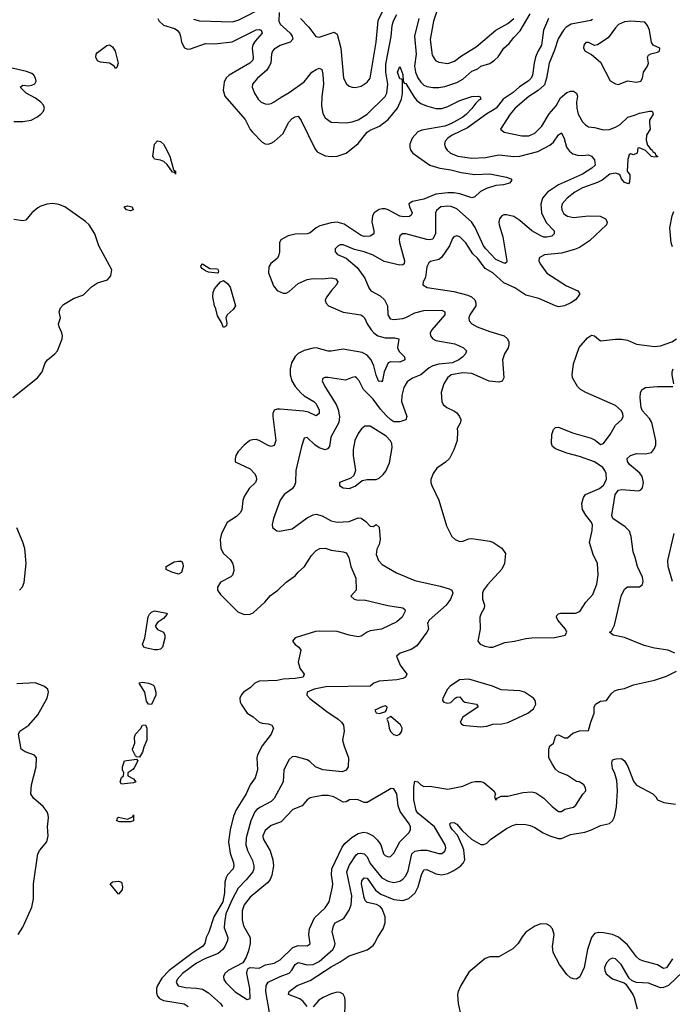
# Model space of a CAD drawing. Header units: inches. Extents: x 1839270 to 1929235, y 762242 to 910350.
# Tile 213 of 256: x 1892549 to 1896909, y 841845 to 848421. Entities that reach past the tile are written whole.
import ezdxf

# ---------------------------------------------------------------- set-up
doc = ezdxf.new("R2010")
doc.units = ezdxf.units.IN
doc.header["$MEASUREMENT"] = 0
doc.layers.add('B8894', color=7, linetype='Continuous')

msp = doc.modelspace()

# ---------------------------------------------------------------- linework, layer by layer
at = {"layer": 'B8894', "color": 5}
for points, elevation in [([(1894425.4, 848430), (1894481.1, 848370), (1894528.5, 848308.5), (1894550, 848304.4), (1894650, 848337.6), (1894670, 848323.7), (1894695.1, 848230), (1894712.9, 848030), (1894732.5, 847992.5), (1894750, 847977.7), (1894770, 847971.4), (1894790, 847969), (1894830, 847976.9), (1894870, 848003.2), (1894889.8, 848030.2), (1894931.5, 848270), (1894943.9, 848416.1), (1895008.1, 848550)], 560), ([(1895353.6, 848530), (1895313.2, 848410), (1895292.3, 848287.7), (1895304.6, 848184.6), (1895328.1, 848148.1), (1895350, 848136.5), (1895409.4, 848129.4), (1895455, 848145), (1895500.8, 848179.2), (1895599.9, 848240.1), (1895730, 848350.2), (1895810, 848395.3), (1895850, 848429.4)], 560), ([(1893710, 848424.4), (1893750, 848413.8), (1893970, 848407.6), (1894010, 848417.7), (1894189.9, 848510.1)], 540), ([(1894283.5, 848470), (1894280.8, 848410), (1894289.5, 848390), (1894355.8, 848330), (1894370.1, 848310), (1894373.5, 848290), (1894355.6, 848270), (1894290, 848247.9), (1894250, 848223.1), (1894239.3, 848210), (1894231.8, 848190), (1894226.5, 848130), (1894214.5, 848105.5), (1894197.4, 848082.6), (1894138, 848030), (1894103.7, 847990), (1894102.6, 847970), (1894118, 847930), (1894142, 847890), (1894162.4, 847870), (1894190, 847858.5), (1894210, 847856.9), (1894230, 847860.2), (1894250, 847871.3), (1894296, 847904), (1894350, 847934), (1894450, 848005.9), (1894502.2, 848070), (1894530, 848089.2), (1894550, 848096.2), (1894569, 848089), (1894575.5, 848055.5), (1894579.2, 847990), (1894568.2, 847908.2), (1894565.8, 847845.8), (1894573.8, 847793.8), (1894590, 847765.7), (1894630, 847736.5), (1894730, 847731.3), (1894770, 847738.2), (1894810, 847752.7), (1894871.9, 847790), (1894990, 847908.1), (1895001.7, 847930), (1895008.2, 847990), (1894996.1, 848070), (1894996.5, 848123.5), (1895030.3, 848309.7), (1895036.8, 848383.2), (1895046.7, 848413.3), (1895070, 848455.2)], 540), ([(1895215.1, 848430), (1895187.3, 848310), (1895198.3, 848190), (1895188.1, 848110), (1895192.8, 848070), (1895210, 848033.2), (1895230, 848003.8), (1895250, 847984.6), (1895270, 847974.6), (1895310, 847967.5), (1895350, 847967.4), (1895390, 847975.3), (1895470, 848001.2), (1895510, 848023.5), (1895570, 848077), (1895610, 848093.2), (1895631.1, 848110), (1895690, 848129.4), (1895722.4, 848150), (1895746.1, 848173.9), (1895783.2, 848230), (1895818.5, 848261.5), (1895850, 848302.3), (1895893.5, 848346.5), (1895959, 848461)], 540), ([(1893472.1, 848430), (1893481.5, 848410), (1893510, 848385.2), (1893583, 848363), (1893601.4, 848350), (1893616.8, 848330), (1893624.6, 848310), (1893630.1, 848270), (1893650, 848233.4), (1893670, 848225.2), (1893690, 848226.3), (1893790, 848262.9), (1893850, 848259.5), (1893970, 848274), (1894130, 848352.7), (1894150, 848355.5), (1894163, 848350), (1894170.2, 848330), (1894121.5, 848278.5), (1894107.4, 848252.6), (1894102.7, 848230), (1894109.5, 848170), (1894106.2, 848150), (1894086, 848130), (1893949.1, 848050), (1893928.2, 848031.8), (1893916.4, 848003.6), (1893908.9, 847950), (1893920.6, 847910), (1894054.9, 847754.9), (1894090, 847688), (1894104.1, 847670), (1894170, 847602.6), (1894190, 847592), (1894210, 847590.4), (1894230, 847595.8), (1894250, 847608.2), (1894310, 847661.1), (1894346.3, 847733.7), (1894370, 847760.3), (1894390, 847771.8), (1894410, 847776.4), (1894430, 847748.2), (1894520.1, 847560.1), (1894537.8, 847537.8), (1894590, 847512.6), (1894630, 847506.2), (1894670, 847510.2), (1894730, 847530.2), (1894810, 847593.5), (1894870.6, 847670), (1894890, 847682.7), (1894953.3, 847710), (1895010, 847755.3), (1895072.8, 847830), (1895101.1, 847890), (1895107.9, 847930), (1895107.9, 848007.9), (1895103.7, 848023.7), (1895090, 848026.9), (1895074, 848070), (1895090, 848107.7), (1895110, 848054), (1895112.3, 848012.3), (1895118, 847998), (1895130, 847995.6), (1895183.9, 847903.9), (1895202.3, 847882.3), (1895230, 847862.1), (1895266.2, 847846.2), (1895330, 847828.7), (1895370, 847828.4), (1895410, 847840.1), (1895490, 847880.2), (1895570, 847908.7), (1895614, 847910), (1895626, 847906), (1895630.7, 847890.7), (1895616.3, 847883.7), (1895596, 847864), (1895570, 847827), (1895535.2, 847790), (1895509.1, 847770), (1895430, 847724.9), (1895390.3, 847710), (1895236, 847684), (1895210, 847671.8), (1895171.3, 847630), (1895155.9, 847590), (1895155.2, 847570), (1895160.8, 847550), (1895175.6, 847530), (1895290, 847450.2), (1895355.8, 847430), (1895430, 847418), (1895499.6, 847399.6), (1895590, 847387.8), (1895691.3, 847391.3), (1895802, 847370), (1895830, 847358.8), (1895837.3, 847350), (1895821, 847330), (1895813, 847327), (1895781.7, 847318.3), (1895730, 847314), (1895667, 847293), (1895627.1, 847272.9), (1895590, 847237.6), (1895570, 847231.6), (1895490, 847257.6), (1895450, 847264.1), (1895410, 847264.2), (1895330, 847256.5), (1895250, 847221.8), (1895174.4, 847205.6), (1895149.2, 847190), (1895152.6, 847170), (1895171.6, 847130), (1895165.7, 847114.3), (1895153, 847107), (1895116.2, 847103.8), (1895090, 847109), (1895010, 847151.5), (1894990, 847157.5), (1894970, 847158.5), (1894950, 847153.2), (1894918, 847130), (1894906, 847110), (1894902.2, 847070), (1894915.8, 847010), (1894915.5, 846990), (1894890, 846975), (1894850, 846973.5), (1894830, 846979.9), (1894716.1, 847056.1), (1894670, 847069.5), (1894630, 847064.6), (1894554.8, 847045.2), (1894529.5, 847030.5), (1894490, 846997.6), (1894470, 846991), (1894390, 846987.6), (1894342.3, 846977.7), (1894293.5, 846950), (1894284.2, 846930), (1894285.3, 846870), (1894279.1, 846840.9), (1894270, 846825.8), (1894227.4, 846792.6), (1894214, 846770), (1894210.9, 846730), (1894244.1, 846644.1), (1894270, 846611.4), (1894310, 846594.5), (1894330, 846594.5), (1894350, 846605.2), (1894410, 846659.2), (1894470, 846685.6), (1894510, 846691.6), (1894570, 846691.2), (1894630, 846697.1), (1894660.5, 846690), (1894673.8, 846670), (1894664.9, 846650), (1894629.5, 846610.5), (1894601.3, 846570), (1894591.3, 846550), (1894594.7, 846530), (1894613.1, 846510), (1894710, 846467.6), (1894829.3, 846449.3), (1894841.9, 846441.9), (1894853, 846430), (1894870.1, 846390.1), (1894897.8, 846350), (1894914.7, 846330), (1894942.7, 846310), (1894990, 846296.4), (1895056.6, 846296.6), (1895082, 846290), (1895072.6, 846230), (1895085.1, 846205.1), (1895119.5, 846170), (1895121.6, 846150), (1895090, 846134.5), (1895030, 846135.3), (1895010, 846129.7), (1894984.7, 846070), (1894970, 846002), (1894966, 846006), (1894950, 846005.1), (1894947.1, 846010), (1894930, 846047), (1894915.9, 846110), (1894898.1, 846150), (1894870, 846181.3), (1894837.2, 846197.2), (1894710, 846220.4), (1894630, 846206.5), (1894610, 846207.1), (1894530, 846228.3), (1894510, 846227.5), (1894450, 846212), (1894409.6, 846190.4), (1894390, 846172.1), (1894366.2, 846130), (1894357.4, 846090), (1894357.3, 846050), (1894368.6, 846008.6), (1894390.2, 845970), (1894428.1, 845928.1), (1894450, 845909.4), (1894513.8, 845870), (1894530, 845854.5), (1894550, 845813), (1894551, 845790), (1894530, 845776), (1894479, 845799), (1894446.3, 845806.3), (1894290, 845820.2), (1894270, 845819.8), (1894250, 845812.6), (1894239.7, 845790), (1894240.6, 845770), (1894261.2, 845610), (1894250, 845577), (1894230, 845571.3), (1894210, 845577.7), (1894150, 845610.8), (1894130, 845616.8), (1894104.5, 845615.5), (1894088, 845610), (1894050, 845579.7), (1894010, 845536), (1893993.6, 845510), (1893988.3, 845488.3), (1893990, 845468.7), (1894090, 845421.1), (1894119, 845390), (1894129.1, 845370), (1894132, 845350), (1894124, 845330), (1894083.2, 845290), (1894050, 845236.2), (1894039.7, 845210), (1894034, 845150), (1894023.5, 845130), (1893997.1, 845102.9), (1893936.4, 845063.6), (1893898.5, 844990), (1893888.4, 844950), (1893893.7, 844890), (1893910, 844855.2), (1893954.7, 844814.7), (1893970.7, 844790.7), (1893978, 844770), (1893980.4, 844739.6), (1893971.3, 844710), (1893960.2, 844699.8), (1893890, 844664.4), (1893870.2, 844630), (1893871.7, 844610), (1893890, 844581.3), (1894006, 844466), (1894048.4, 844448.4), (1894090, 844450.9), (1894110, 844460.2), (1894187.9, 844530), (1894224.5, 844575.5), (1894273, 844610), (1894330, 844663.8), (1894390, 844706.5), (1894410, 844731.6), (1894453.1, 844770), (1894498.4, 844841.6), (1894530, 844874.9), (1894554, 844890), (1894590, 844891.3), (1894630, 844879), (1894710, 844867.4), (1894730, 844859.5), (1894738, 844850), (1894748.1, 844828.1), (1894762.3, 844770), (1894794.6, 844690), (1894798, 844610), (1894762, 844570), (1894783, 844550), (1894810, 844544.9), (1894850, 844545.7), (1895009.3, 844509.3), (1895110, 844492.4), (1895121.4, 844481.4), (1895123.8, 844470), (1895104, 844430), (1895070, 844400.3), (1894966.8, 844350), (1894890, 844338.8), (1894870, 844330.9), (1894830, 844304.1), (1894810, 844298.9), (1894750, 844309.2), (1894670, 844335.2), (1894550, 844337.1), (1894526, 844334), (1894390, 844291.9), (1894373, 844270), (1894388.8, 844248.8), (1894414, 844230), (1894427.3, 844210), (1894410.7, 844130), (1894420.7, 844090), (1894450.6, 844050), (1894442.8, 844030), (1894390, 844020.5), (1894310, 844016.6), (1894270, 844008.5), (1894150, 844002.1), (1894119.7, 843990), (1894090, 843958.7), (1894045.5, 843930), (1894028.4, 843910), (1894020.4, 843890), (1894023.4, 843863.4), (1894028.7, 843848.7), (1894068.6, 843788.6), (1894110, 843764.4), (1894150.2, 843730.2), (1894170, 843721.7), (1894210, 843718.7), (1894234.8, 843710), (1894245.5, 843690), (1894230.2, 843650), (1894169.5, 843570.5), (1894138.5, 843510), (1894134, 843490), (1894138.4, 843410), (1894122.7, 843357.3), (1894090, 843309.6), (1894062.7, 843250), (1893996.1, 843143.9), (1893977.6, 843102.4), (1893954.7, 843010), (1893945.4, 842930), (1893954.6, 842854.6), (1893977.7, 842790), (1893980.6, 842770), (1893975.6, 842750), (1893938.8, 842710), (1893928.4, 842691.6), (1893920.3, 842659.7), (1893918.1, 842590), (1893907.4, 842530), (1893846.8, 842430), (1893812.7, 842327.3), (1893795.3, 842290), (1893787.2, 842250), (1893771, 842230), (1893709, 842191), (1893547.1, 842070), (1893499.9, 842020.1), (1893469.5, 841969.5), (1893463.3, 841950), (1893462.5, 841922.5), (1893470, 841899.1), (1893483.6, 841883.6), (1893510.1, 841870.1), (1893648.6, 841848.6), (1893675.3, 841830)], 520), ([(1896081.7, 848430), (1896048, 848352), (1896034.6, 848250), (1896010.5, 848209.5), (1895995, 848170), (1895985.4, 848130), (1895975.5, 848050), (1895965.3, 848030), (1895946.7, 848010), (1895887.4, 847972.6), (1895845.5, 847934.5), (1895779.8, 847890), (1895732.4, 847830), (1895719.8, 847820.2), (1895670, 847791.8), (1895541.3, 847698.7), (1895438.5, 847650), (1895408.9, 847630), (1895392.9, 847610), (1895387.4, 847590), (1895391.7, 847570), (1895404.2, 847550), (1895428.5, 847530), (1895477.1, 847510), (1895570, 847496.2), (1895660.5, 847499.5), (1895750, 847519.2), (1895850, 847508.3), (1895890.1, 847510.1), (1896010, 847540.8), (1896090, 847581.9), (1896116.3, 847603.7), (1896150, 847652.7), (1896170, 847664.9), (1896187.5, 847627.5), (1896202.2, 847570), (1896221.8, 847541.8), (1896245.8, 847525.8), (1896275.5, 847515.5), (1896310, 847513.2), (1896350, 847518.6), (1896370, 847510.2), (1896390, 847484), (1896392.9, 847450), (1896372.2, 847430), (1896310.2, 847390), (1896150, 847319.1), (1896076.5, 847270), (1896041.1, 847230), (1896030.7, 847189.3), (1896036.4, 847130), (1896067.5, 847067.5), (1896120.8, 847010), (1896119.6, 846990), (1896104.2, 846975.8), (1896070, 846967.9), (1896050, 846969.2), (1896030, 846977), (1895970, 847010.5), (1895890, 847078.9), (1895850, 847106), (1895802.3, 847117.7), (1895783.1, 847116.9), (1895769.4, 847110.6), (1895755.2, 847090), (1895751.1, 847068.9), (1895752.5, 847050), (1895777.2, 846970), (1895804.6, 846810), (1895801.1, 846798.9), (1895790, 846791.5), (1895730, 846819.5), (1895663.9, 846890), (1895648.7, 846910), (1895592.2, 847032.2), (1895567.9, 847070), (1895470, 847157.2), (1895432.6, 847172.6), (1895410, 847175.8), (1895363.1, 847170), (1895333.3, 847146.7), (1895327.2, 847130), (1895327.4, 846992.6), (1895310, 846956.1), (1895290, 846950.6), (1895270, 846953.1), (1895130, 846991.4), (1895107.7, 846990), (1895090, 846977.6), (1895085, 846955), (1895087.6, 846932.4), (1895120.2, 846810), (1895118.3, 846790), (1895110, 846783.1), (1895090, 846782), (1894984.9, 846804.9), (1894910, 846847.8), (1894850, 846870.6), (1894786.1, 846886.1), (1894710, 846917.6), (1894690, 846916.2), (1894676, 846910), (1894658, 846890), (1894656.3, 846870), (1894672.1, 846852.1), (1894730, 846829.1), (1894805, 846765), (1894855.5, 846695.5), (1894881.3, 846630), (1894895.6, 846610), (1894957.4, 846577.4), (1894986.8, 846550), (1895005.6, 846510), (1895008.7, 846448.7), (1895024.1, 846424.1), (1895050, 846418.5), (1895110, 846425.5), (1895130, 846431.4), (1895190, 846463.6), (1895250, 846478.9), (1895370, 846481.8), (1895390.2, 846470), (1895390.2, 846450), (1895302.3, 846350), (1895291.2, 846330), (1895293.8, 846310), (1895308.9, 846290), (1895330, 846278.8), (1895455.8, 846255.8), (1895514.8, 846230), (1895535.5, 846210), (1895528.4, 846190), (1895510.3, 846170), (1895482.6, 846150), (1895440.4, 846130), (1895350, 846121.3), (1895310.5, 846109.5), (1895284.9, 846095.1), (1895230, 846049), (1895174.2, 846025.8), (1895137.9, 846002.1), (1895115.4, 845964.6), (1895103.3, 845910), (1895100.6, 845870), (1895136.8, 845770), (1895130, 845749.1), (1895090, 845734.5), (1895050, 845735.2), (1895028.3, 845748.3), (1894997.1, 845777.1), (1894959.3, 845819.3), (1894910, 845887.5), (1894845.3, 845950), (1894818.3, 846010), (1894799.3, 846030), (1894790, 846035.1), (1894770, 846031.5), (1894727, 846013), (1894610, 846031.2), (1894588.6, 846031.4), (1894574.8, 846025.2), (1894570.7, 846010), (1894587.4, 845970), (1894662.7, 845850), (1894677.5, 845817.5), (1894686.4, 845770), (1894680.5, 845730), (1894627.9, 845632.1), (1894618.2, 845570), (1894605.4, 845554.6), (1894590, 845549), (1894550, 845561.1), (1894520.6, 845580.6), (1894470, 845629.5), (1894450, 845625.2), (1894431.6, 845570), (1894393.2, 845410), (1894391.1, 845330), (1894385.8, 845310), (1894370, 845287.1), (1894317, 845250), (1894290, 845212), (1894244.2, 845090), (1894235.5, 845050), (1894238.8, 845030), (1894268.1, 845008.1), (1894286, 845006), (1894370, 845021.3), (1894470, 845094.4), (1894510, 845114), (1894530, 845118.5), (1894570, 845108), (1894630, 845073.8), (1894670, 845065.2), (1894750, 845069.5), (1894810, 845094.3), (1894830, 845091.8), (1894861.8, 845070), (1894890, 845038), (1894910, 845036.3), (1894930, 845050.4), (1894950, 845031.3), (1894957.8, 844950), (1894950, 844916.9), (1894934.8, 844885.2), (1894931.9, 844850), (1894946.5, 844810), (1894970, 844781.2), (1895067.3, 844727.3), (1895190, 844675.5), (1895357.8, 844637.8), (1895419.3, 844619.3), (1895435.8, 844610), (1895443.2, 844590), (1895427.6, 844550), (1895399.4, 844510), (1895285.5, 844410), (1895273, 844390), (1895279.5, 844350), (1895270.3, 844330), (1895202, 844238), (1895165.2, 844214.8), (1895091, 844190), (1895066.8, 844170), (1895091, 844110), (1895136, 844050), (1895126.8, 844030), (1895110, 844021.6), (1895070, 844012.8), (1894950, 844002.8), (1894915.5, 843990), (1894890.1, 843969.9), (1894593.7, 843966.3), (1894516.1, 843950), (1894469.3, 843930), (1894468.6, 843910), (1894487.3, 843887.3), (1894600.5, 843800.5), (1894676.9, 843750), (1894699.3, 843730), (1894712, 843710), (1894716.3, 843670), (1894706.2, 843610), (1894716.1, 843570), (1894746.2, 843490), (1894743.1, 843430), (1894730, 843408), (1894703.6, 843396.4), (1894575.3, 843410), (1894526.6, 843430), (1894487.2, 843467.2), (1894470, 843477.3), (1894390, 843499.8), (1894370, 843497.4), (1894350, 843480.7), (1894315, 843410), (1894309.5, 843330), (1894250, 843218.7), (1894230, 843198.5), (1894157.5, 843162.5), (1894134.2, 843145.8), (1894121.3, 843130), (1894094.4, 843070), (1894063.3, 842956.7), (1894060.7, 842910), (1894072.3, 842872.3), (1894104.6, 842804.6), (1894113.5, 842770), (1894113.7, 842750), (1894105.9, 842730), (1894063.3, 842676.7), (1894010, 842620.6), (1893970, 842545.4), (1893927.3, 842450), (1893916.6, 842390), (1893915.8, 842355.8), (1893940.9, 842290), (1893937.4, 842270), (1893920.4, 842230), (1893906.9, 842210), (1893876.4, 842183.6), (1893790, 842151.8), (1893730, 842120.1), (1893638.1, 842050), (1893601.6, 842010), (1893594, 841990), (1893608.3, 841968.3), (1893656.7, 841956.7), (1893730, 841952.7), (1893770, 841945.7), (1893810, 841921.6), (1893890.2, 841850), (1893905.4, 841830)], 540), ([(1896377, 848423), (1896364.6, 848415.4), (1896233.1, 848390), (1896201.1, 848370), (1896182, 848350), (1896146.6, 848293.4), (1896122.3, 848217.7), (1896085.6, 848130), (1896067.9, 848030), (1896054.6, 847985.4), (1896013, 847947), (1895950, 847907), (1895860.6, 847830), (1895827.2, 847790), (1895760.7, 847690), (1895786, 847670), (1895904.7, 847644.7), (1895950, 847646.2), (1895990, 847663), (1896036.8, 847710), (1896086.7, 847793.3), (1896134.2, 847845.8), (1896161.9, 847898.1), (1896204.8, 847935.2), (1896230, 847944.5), (1896250, 847943), (1896270.1, 847930.1), (1896275.7, 847910), (1896270.1, 847869.9), (1896271.5, 847830), (1896280.4, 847790), (1896310, 847738.3), (1896330, 847718), (1896350, 847705.7), (1896390, 847700.8), (1896450, 847685.6), (1896490, 847688.3), (1896530, 847702.3), (1896560, 847720), (1896612.3, 847770), (1896657.8, 847782.2), (1896690, 847797.5), (1896758, 847810), (1896774, 847810), (1896779.2, 847799.2), (1896781.3, 847790), (1896758, 847750), (1896756, 847730), (1896761.1, 847690), (1896737.7, 847650), (1896735.6, 847615.6), (1896743.8, 847583.8), (1896760.3, 847560.3), (1896775.5, 847550), (1896779.8, 847539.8), (1896794.8, 847530), (1896798, 847518), (1896811.3, 847510), (1896810, 847506), (1896790, 847502), (1896770, 847508), (1896730, 847548), (1896690, 847566), (1896678, 847562), (1896674, 847530), (1896650, 847518), (1896630, 847526), (1896622, 847518), (1896612.7, 847487.3), (1896607.7, 847410), (1896624.7, 847384.7), (1896626, 847370), (1896623.6, 847336.4), (1896616, 847324), (1896590, 847332.7), (1896570, 847357.2), (1896561.5, 847381.5), (1896549.9, 847389.9), (1896530, 847396), (1896491.1, 847388.9), (1896439.8, 847350), (1896410, 847333.5), (1896310, 847298.3), (1896257.8, 847270), (1896206.5, 847230), (1896173.7, 847190), (1896168.7, 847170), (1896171.9, 847150), (1896185.1, 847125.1), (1896208.4, 847108.4), (1896250, 847100.1), (1896350, 847111.4), (1896427.8, 847107.8), (1896463.7, 847090), (1896473.1, 847070), (1896468.9, 847050), (1896356.3, 846943.7), (1896290, 846899.4), (1896254.8, 846885.2), (1896170, 846862.7), (1896054.8, 846850), (1896020.5, 846830), (1896018.7, 846810), (1896026.3, 846790), (1896070, 846728.9), (1896202.6, 846642.6), (1896278, 846610), (1896290.7, 846590), (1896278.8, 846570), (1896262.8, 846550), (1896231.2, 846528.8), (1896190.1, 846509.9), (1896150, 846504.1), (1896130, 846508.9), (1896017.8, 846557.8), (1895930, 846581.1), (1895856.8, 846630), (1895783.2, 846663.2), (1895710, 846729.2), (1895658.5, 846758.5), (1895610, 846825), (1895577.3, 846857.3), (1895530, 846929.8), (1895490, 846971), (1895470, 846976.9), (1895450, 846969.7), (1895441.3, 846958.7), (1895420.2, 846910), (1895367.6, 846832.4), (1895350, 846818.9), (1895293, 846807), (1895282.1, 846797.9), (1895268.8, 846771.2), (1895261.1, 846698.9), (1895244.4, 846670), (1895242, 846650), (1895271.4, 846631.4), (1895450, 846606.4), (1895542.2, 846582.2), (1895568.9, 846568.9), (1895589.4, 846549.4), (1895597.1, 846530), (1895596.9, 846510), (1895557.3, 846450), (1895550.3, 846430), (1895552, 846410), (1895570.4, 846390), (1895606, 846370), (1895690, 846337.6), (1895786.4, 846310), (1895808.9, 846290), (1895817.1, 846270), (1895818, 846250), (1895812.2, 846230), (1895788.1, 846190), (1895775.2, 846150), (1895782.7, 846030), (1895772.8, 846007.2), (1895750, 845999.3), (1895686, 846006), (1895570, 846057.7), (1895510, 846063.4), (1895432.7, 846050), (1895408, 846030), (1895382, 845990), (1895364.9, 845930), (1895370.6, 845870), (1895379.1, 845850), (1895402, 845830), (1895449.1, 845809.1), (1895470, 845794.9), (1895488.4, 845770), (1895496.3, 845750), (1895494, 845730), (1895471, 845690), (1895474.8, 845670), (1895471, 845610), (1895450, 845548), (1895421, 845490), (1895395.2, 845464.8), (1895335.3, 845424.7), (1895311.3, 845390), (1895296, 845350), (1895296, 845330), (1895302.8, 845310), (1895350, 845212), (1895401.6, 845041.6), (1895436, 844970), (1895458.8, 844950), (1895490, 844935.5), (1895510, 844937.1), (1895550, 844953), (1895570, 844954.9), (1895690, 844939.1), (1895710.4, 844930.4), (1895770.4, 844890.4), (1895795.3, 844855.3), (1895789, 844790), (1895770.2, 844750), (1895673.7, 844646.3), (1895648.4, 844610), (1895641.2, 844590), (1895640.3, 844550), (1895655.3, 844510), (1895653.1, 844490), (1895630.3, 844450), (1895624.4, 844430), (1895626.7, 844350), (1895609.4, 844270), (1895624.9, 844250), (1895656.5, 844236.5), (1895690, 844229.3), (1895710, 844230.5), (1895790, 844261), (1895854, 844270), (1895930, 844287.7), (1895970, 844292.9), (1896124.4, 844295.6), (1896192.7, 844310), (1896205.6, 844330), (1896194.8, 844350), (1896144.2, 844410), (1896135.1, 844430), (1896138.6, 844441.4), (1896147.9, 844452.1), (1896163.5, 844456.5), (1896262.7, 844457.3), (1896291.1, 844468.9), (1896332, 844530), (1896377.5, 844582.5), (1896404.5, 844650), (1896413.1, 844713.1), (1896409.6, 844789.6), (1896379.5, 844850), (1896357, 844930), (1896374, 845010), (1896375.1, 845050), (1896365.6, 845070), (1896331, 845111), (1896309.7, 845149.7), (1896305.6, 845190), (1896317, 845230), (1896329.4, 845250), (1896423.7, 845290), (1896450, 845311.8), (1896468.9, 845350), (1896467, 845390), (1896459.3, 845410), (1896444.1, 845430), (1896390, 845467.7), (1896290, 845502.6), (1896204.8, 845524.8), (1896130, 845554.3), (1896109, 845570), (1896102.4, 845590), (1896103.7, 845650), (1896116.2, 845683.8), (1896130, 845696.5), (1896150, 845698.5), (1896242, 845662), (1896366.6, 845626.6), (1896393.3, 845613.3), (1896430, 845583.1), (1896450, 845590.3), (1896494.1, 845650), (1896530, 845712.3), (1896571.2, 845750), (1896581, 845770), (1896577.8, 845790), (1896568.1, 845810), (1896530, 845844.2), (1896331.8, 845930), (1896297, 845950), (1896276, 845970), (1896242, 846030), (1896241.2, 846050), (1896250, 846122), (1896287.6, 846232.4), (1896343.8, 846296.2), (1896370, 846313.4), (1896390.5, 846310.5), (1896430, 846276), (1896530, 846286.8), (1896570, 846286.8), (1896610, 846280.7), (1896670, 846253.4), (1896790, 846238), (1896830, 846242.4), (1896905.2, 846270), (1896936.9, 846290)], 560), ([(1892510, 847740.2), (1892570, 847740.9), (1892626, 847750), (1892663.6, 847770), (1892689.7, 847790), (1892708.2, 847810), (1892714.5, 847830), (1892708.4, 847850), (1892689.8, 847870), (1892655.9, 847895.9), (1892593.6, 847930), (1892553.2, 847970), (1892570, 847984), (1892610, 847980.3), (1892630, 847983.1), (1892650, 847993), (1892658.5, 848010), (1892656, 848030), (1892644.2, 848050), (1892630, 848061.1), (1892595.6, 848075.6), (1892390, 848121.9)], 520), ([(1892502.6, 845897.4), (1892668.3, 846030), (1892699.1, 846070), (1892719.7, 846130), (1892734.7, 846150), (1892785.1, 846190), (1892802.4, 846210), (1892833.3, 846290), (1892835.6, 846310), (1892831.8, 846330), (1892812.3, 846370), (1892809.6, 846390), (1892822.7, 846430), (1892812.7, 846470), (1892822.7, 846497.3), (1892841.7, 846518.3), (1892910, 846558.4), (1892975.6, 846584.4), (1893030, 846636.3), (1893070, 846662.8), (1893135.5, 846684.5), (1893159, 846710), (1893166, 846750), (1893077.2, 846910), (1893052.4, 846990), (1893013.6, 847050), (1892990, 847072.9), (1892850, 847171.8), (1892810, 847187.2), (1892770, 847192.7), (1892730, 847188.3), (1892690, 847175.4), (1892670, 847165), (1892630, 847131.8), (1892590, 847082.8), (1892570, 847077.1), (1892510, 847087.4)], 520), ([(1896910, 846903.6), (1896901, 846930), (1896893.3, 847030), (1896907.6, 847110), (1896919.1, 847140.9)], 560), ([(1896918.5, 845990), (1896907.3, 846050), (1896908.9, 846070), (1896914.7, 846090)], 540), ([(1896926, 844190), (1896881.2, 844210), (1896790, 844222.9), (1896720.3, 844240.3), (1896590, 844294.5), (1896514, 844310), (1896489.5, 844330), (1896502.3, 844337.7), (1896523.8, 844376.2), (1896568.7, 844570), (1896590, 844617.3), (1896610, 844632.6), (1896690, 844633.4), (1896710, 844648.4), (1896715.5, 844670), (1896710, 844698.4), (1896676.2, 844770), (1896662, 844830), (1896647.8, 844867.8), (1896635.5, 844970), (1896623.9, 845003.9), (1896594.8, 845034.8), (1896512.7, 845090), (1896505.4, 845110), (1896527, 845250), (1896550, 845279.3), (1896570, 845283), (1896684.7, 845275.3), (1896698.6, 845281.4), (1896710, 845294), (1896717.2, 845330), (1896708.7, 845370), (1896693.2, 845393.2), (1896624, 845450), (1896609, 845470), (1896608, 845490), (1896630, 845511.3), (1896670, 845524.7), (1896730, 845521), (1896769.2, 845530.8), (1896790, 845558), (1896799.1, 845580.9), (1896799.7, 845610), (1896771.6, 845731.6), (1896757.3, 845757.3), (1896709, 845810), (1896701.5, 845830), (1896694.5, 845894.5), (1896696, 845930), (1896708.9, 845951.1), (1896730, 845963.4), (1896810, 845971.3), (1896912, 845970)], 540), ([(1892548.4, 844611.6), (1892568, 844632), (1892579, 844661), (1892593.8, 844790), (1892583.5, 844890), (1892571, 844931), (1892530, 845027.6)], 520), ([(1896910, 844669), (1896882, 844770), (1896878.7, 844810), (1896920.7, 844990)], 520), ([(1894218.5, 841790), (1894193.5, 841930), (1894196, 841970), (1894210, 841992.7), (1894290, 842031.3), (1894350, 842053.7), (1894367.9, 842072.1), (1894390, 842110.2), (1894410, 842123.5), (1894470, 842109.5), (1894510, 842111.6), (1894550, 842131.1), (1894642.2, 842210), (1894653.3, 842230), (1894657.8, 842250), (1894637.2, 842330), (1894644.8, 842370), (1894657.3, 842390), (1894706.8, 842413.2), (1894717.1, 842422.9), (1894750, 842474.7), (1894764.8, 842510), (1894767.6, 842570), (1894735.7, 842730), (1894750, 842772.4), (1894796.2, 842843.8), (1894808.3, 842851.7), (1894825.1, 842854.9), (1894851.7, 842850), (1894870.6, 842830.6), (1894890, 842784.2), (1894969.4, 842689.4), (1895010, 842666.2), (1895050, 842659.2), (1895090, 842666.3), (1895110, 842679.7), (1895130, 842703.2), (1895144, 842736), (1895168.8, 842850), (1895190, 842868.3), (1895230, 842875), (1895270, 842874.8), (1895350, 842852.3), (1895370, 842852.9), (1895390, 842868.7), (1895396.2, 842890), (1895392.4, 842910), (1895320.4, 843030), (1895210, 843121.3), (1895198.6, 843138.6), (1895182.6, 843210), (1895182.6, 843297.4), (1895190, 843336), (1895210, 843330.4), (1895230, 843310.4), (1895250, 843300.3), (1895290, 843302), (1895410, 843282.5), (1895510, 843301.5), (1895570, 843328.9), (1895593.4, 843333.4), (1895630, 843332.4), (1895650, 843326), (1895717.3, 843270), (1895727.7, 843250), (1895722, 843230), (1895730, 843208.9), (1895739.3, 843220.7), (1895765.6, 843234.4), (1895810, 843234.9), (1895910, 843259.5), (1895970, 843264.4), (1895997, 843257), (1896050, 843222.7), (1896106.1, 843166.1), (1896150, 843132.2), (1896170, 843132.7), (1896192.3, 843147.7), (1896250, 843162.4), (1896264.4, 843175.6), (1896312.1, 843247.9), (1896332.7, 843270), (1896329, 843290), (1896319, 843310), (1896310, 843317.2), (1896288, 843330), (1896270, 843333.3), (1896210, 843374), (1896150, 843398.2), (1896130, 843414.8), (1896107.1, 843450), (1896085.3, 843490), (1896085.3, 843550), (1896090, 843571.3), (1896103.1, 843576.9), (1896115.3, 843590), (1896130, 843634), (1896138, 843642), (1896150, 843644.7), (1896190, 843624.7), (1896210, 843624.7), (1896244, 843656), (1896290, 843672), (1896350, 843674), (1896364, 843730), (1896387, 843790), (1896387, 843830), (1896397, 843850), (1896430, 843868.4), (1896470, 843874.4), (1896500.6, 843919.4), (1896522.4, 843937.6), (1896550, 843947.6), (1896590, 843954.4), (1896650, 843979.3), (1896790, 844010.4), (1896870, 844036.4), (1896937.2, 844070)], 540), ([(1892538.2, 842310), (1892570, 842361.1), (1892630, 842493.7), (1892642.8, 842550), (1892641.4, 842650), (1892671.6, 842850), (1892684.7, 842875.3), (1892729.9, 842930), (1892740.5, 842970), (1892734.7, 843030), (1892742, 843090), (1892740.4, 843110), (1892732.1, 843130), (1892705.4, 843165.4), (1892641.1, 843221.1), (1892624.7, 843250), (1892627.8, 843310), (1892660.3, 843430), (1892661.3, 843490), (1892648.5, 843508.5), (1892586.6, 843530), (1892559.7, 843550), (1892542.6, 843650), (1892549.7, 843670), (1892610.5, 843709.5), (1892670, 843777.4), (1892734, 843890), (1892741.4, 843930), (1892736.4, 843950), (1892709.8, 843969.8), (1892651.8, 843991.8), (1892530, 843985.3)], 520), ([(1894470, 841830.5), (1894443.3, 841863.3), (1894421.7, 841881.7), (1894344.5, 841910), (1894349.7, 841930), (1894403.8, 841970), (1894490, 842003.3), (1894630, 842096), (1894691.2, 842128.8), (1894750, 842167.8), (1894870, 842209.5), (1894910, 842238.5), (1894919.1, 842250), (1894943.3, 842296.7), (1894978.7, 842350), (1894990.6, 842389.4), (1894991.5, 842430), (1894970, 842481.6), (1894957.5, 842497.5), (1894932.2, 842512.2), (1894870, 842525.2), (1894858, 842538), (1894850, 842558.4), (1894832.8, 842650), (1894835, 842670), (1894840.8, 842679.2), (1894850, 842689.1), (1894870, 842687.2), (1894927, 842607), (1894961, 842581), (1895050, 842544.6), (1895110, 842537.5), (1895150, 842551.6), (1895190.5, 842590), (1895212, 842630), (1895232.7, 842710), (1895250, 842743.5), (1895270, 842745.5), (1895330, 842716.2), (1895370, 842708.5), (1895410, 842717.5), (1895450, 842738), (1895496.2, 842770), (1895513.1, 842786.9), (1895522.7, 842810), (1895522.1, 842830), (1895515.9, 842875.9), (1895505.8, 842905.8), (1895474.6, 842974.6), (1895440.8, 843010), (1895428, 843030), (1895424, 843050), (1895430, 843057.6), (1895450, 843058.3), (1895470, 843048.8), (1895506.1, 843006.1), (1895568.4, 842948.4), (1895630, 842911.5), (1895650, 842911.6), (1895670, 842922), (1895695.5, 842944.5), (1895801.6, 843018.4), (1895840.9, 843039.1), (1895870, 843046.9), (1895930, 843046.5), (1895959.9, 843039.9), (1895990, 843026.5), (1896046.2, 842990), (1896091.9, 842970), (1896147.2, 842952.8), (1896170, 842951.6), (1896230, 842978.3), (1896325.2, 842994.8), (1896369.8, 843010.2), (1896430, 843039.5), (1896490, 843053.4), (1896510, 843070.8), (1896522.3, 843097.7), (1896536.7, 843163.3), (1896543, 843270), (1896538.9, 843338.9), (1896526.4, 843386.4), (1896510, 843419), (1896505.4, 843454.6), (1896510, 843478), (1896535.1, 843484.9), (1896570, 843486), (1896590, 843470.4), (1896612.7, 843432.7), (1896650, 843334.9), (1896669.5, 843309.5), (1896778.8, 843250), (1896798.8, 843230), (1896810.7, 843210), (1896852, 843192), (1896930, 843181.3)], 520), ([(1896910, 842149.2), (1896870, 842089.2), (1896850, 842083.8), (1896810, 842109.4), (1896710, 842134.1), (1896690, 842143.4), (1896670, 842162.5), (1896610, 842241.8), (1896550, 842292.9), (1896510, 842310.2), (1896450, 842323.2), (1896415.8, 842324.2), (1896390, 842316.8), (1896370, 842291.6), (1896342, 842210), (1896319.8, 842090), (1896291.9, 842028.1), (1896270, 842013.7), (1896250, 842014.8), (1896230, 842022), (1896204.9, 842044.9), (1896156.4, 842110), (1896114, 842190), (1896108, 842230), (1896119.8, 842310), (1896110, 842349.3), (1896090, 842369.6), (1896070, 842379.5), (1896030, 842382), (1895990, 842367), (1895930, 842326), (1895905.3, 842294.7), (1895880.5, 842250), (1895843.6, 842216.4), (1895750, 842162.7), (1895690, 842161.1), (1895659.1, 842150), (1895550, 842058.7), (1895495.6, 841970), (1895478.3, 841930), (1895474.6, 841910), (1895477.7, 841850), (1895491.3, 841790)], 520), ([(1896979.3, 842060.7), (1896882.8, 841970), (1896850, 841957.4), (1896830, 841955.4), (1896750, 841986), (1896669.5, 841989.5), (1896640.7, 842000.7), (1896620.5, 842020.5), (1896568.2, 842110), (1896530, 842149.6), (1896510, 842152.6), (1896490, 842144.2), (1896470, 842122), (1896457.4, 842090), (1896458, 842070), (1896468.2, 842048.2), (1896510, 842014.9), (1896587.9, 841987.9), (1896599.1, 841979.1), (1896645.5, 841910), (1896654.9, 841890), (1896674.7, 841814.7)], 540), ([(1894721.8, 841750), (1894723.4, 841870), (1894721, 841890), (1894710, 841912.8), (1894690, 841923.8), (1894670, 841925.8), (1894630, 841913.8), (1894577.5, 841890), (1894548.6, 841871.4), (1894510, 841829)], 520)]:
    msp.add_lwpolyline(points, dxfattribs=dict(at, elevation=elevation))
for points, elevation in [([(1896631.6, 848411.6), (1896590, 848406), (1896550, 848387.8), (1896530, 848367.6), (1896480.4, 848299.6), (1896410, 848254), (1896390, 848249.3), (1896350, 848269.5), (1896330.6, 848269.4), (1896318.4, 848250), (1896315.5, 848230), (1896326.8, 848210), (1896370, 848187.7), (1896430, 848136.3), (1896493.7, 848013.7), (1896530, 847993.4), (1896550, 847988.2), (1896610, 848013.7), (1896670, 848003), (1896699, 848010), (1896709.2, 848030), (1896717, 848070), (1896744.5, 848110), (1896749.5, 848130), (1896743.7, 848170), (1896750, 848184.7), (1896766, 848194), (1896810, 848203.1), (1896822.7, 848210), (1896826, 848230), (1896782, 848250), (1896770, 848268), (1896757.2, 848350), (1896743.2, 848383.2), (1896725.2, 848405.2)], 580), ([(1893190, 848094), (1893180.9, 848110), (1893149.8, 848129.8), (1893090, 848136.8), (1893070, 848146), (1893057.1, 848170), (1893060.9, 848190), (1893070, 848202.6), (1893132.5, 848247.5), (1893150, 848252.3), (1893170, 848240.7), (1893187.7, 848210), (1893206.7, 848130), (1893199.1, 848100.9)], 480), ([(1893590, 847389.4), (1893586, 847406), (1893578.8, 847401.2), (1893570, 847402.7), (1893534.7, 847454.7), (1893512.9, 847472.9), (1893490, 847482.4), (1893450, 847489.6), (1893442.3, 847502.3), (1893439.6, 847510), (1893451, 847589), (1893469, 847611), (1893490, 847606.7), (1893510, 847588.9), (1893521.5, 847570), (1893551.8, 847510), (1893578, 847418), (1893590.2, 847410)], 480), ([(1893290, 847143.8), (1893262, 847150), (1893248.5, 847171.5), (1893270, 847177.7), (1893300.7, 847170), (1893307.7, 847150)], 480), ([(1893870, 846727), (1893810, 846735.3), (1893790, 846743.7), (1893770, 846758), (1893760.7, 846770), (1893761.6, 846778.4), (1893770, 846790.4), (1893819.8, 846759.8), (1893870, 846756.3), (1893876.8, 846743.2), (1893876, 846730)], 480), ([(1893910, 846365.6), (1893897.8, 846397.8), (1893870, 846443.7), (1893859.8, 846490), (1893849.9, 846510), (1893840.6, 846570), (1893841.7, 846598.3), (1893850, 846622.4), (1893890, 846670.5), (1893910, 846678.3), (1893938.8, 846658.8), (1893955.2, 846635.2), (1893990.2, 846510), (1893975.1, 846484.9), (1893934.9, 846450), (1893925.5, 846430), (1893933.8, 846393.8), (1893930, 846375.3)], 480), ([(1894890, 845706.4), (1894854.8, 845705.2), (1894831.9, 845688.1), (1894810, 845657.6), (1894787.3, 845610), (1894776.2, 845550), (1894776.5, 845510), (1894792, 845410), (1894782.4, 845377.6), (1894761.1, 845358.9), (1894686, 845330), (1894686.8, 845310), (1894710, 845294.8), (1894750, 845290.8), (1894790, 845304.9), (1894837.6, 845342.4), (1894871.1, 845348.9), (1894930, 845349.3), (1894950, 845358.4), (1894977.7, 845382.3), (1894995.2, 845404.8), (1895019, 845461), (1895037.1, 845562.9), (1895034.6, 845590), (1895027.4, 845607.4), (1894998.8, 845638.8)], 560), ([(1893610, 844717.6), (1893566, 844730), (1893528.3, 844748.3), (1893528.4, 844770), (1893580.9, 844799.1), (1893610, 844805.2), (1893630, 844804.2), (1893639.2, 844790), (1893641.2, 844770), (1893630, 844729.8)], 480), ([(1893470, 844211.9), (1893450, 844213.2), (1893390, 844225), (1893379.1, 844230), (1893369.8, 844250), (1893384.6, 844290), (1893407.9, 844432.1), (1893416.5, 844450), (1893430, 844464.2), (1893450, 844472.6), (1893520.3, 844460.3), (1893530, 844457.6), (1893534.9, 844450), (1893510, 844420.5), (1893470, 844395.1), (1893453.7, 844370), (1893469.2, 844349.2), (1893510, 844330.2), (1893520.1, 844310), (1893519.6, 844290), (1893502.8, 844230), (1893490, 844216.8)], 480), ([(1893430, 843848.2), (1893410, 843849.6), (1893396.2, 843870), (1893385.1, 843930), (1893348.2, 843990), (1893350, 843992.4), (1893370, 843995.9), (1893410.8, 843990), (1893439.5, 843979.5), (1893448.5, 843970), (1893459.4, 843930), (1893458, 843910)], 480), ([(1895550, 844017), (1895488.7, 844011.3), (1895425.5, 843970), (1895406.9, 843950), (1895376.4, 843890), (1895374.8, 843874.8), (1895383, 843863), (1895410, 843855.5), (1895430, 843860.7), (1895459.3, 843890), (1895470, 843896.4), (1895490, 843898.8), (1895510, 843870.8), (1895522.4, 843862.4), (1895602, 843850), (1895611.6, 843831.6), (1895510, 843762), (1895491, 843730), (1895499.8, 843719.8), (1895512, 843710), (1895530, 843706), (1895630, 843698.4), (1895670, 843703), (1895710, 843716.3), (1895770, 843718.8), (1895810, 843727.3), (1895944, 843790), (1895982.7, 843817.3), (1895997.2, 843850), (1895993.2, 843873.2), (1895982, 843890), (1895922, 843930), (1895890, 843937.6), (1895766, 843946), (1895709, 843970)], 560), ([(1894990, 843838), (1894974.5, 843834.5), (1894921, 843810), (1894930, 843792), (1894950, 843786.8), (1894990, 843798), (1894999, 843810), (1895004, 843830)], 560), ([(1895030, 843766), (1895005.4, 843754.6), (1895002, 843750), (1895012, 843732), (1895018, 843690), (1895027.4, 843667.4), (1895047.7, 843647.7), (1895062.5, 843642.5), (1895070, 843641.1), (1895090, 843648.8), (1895103, 843670), (1895105.1, 843690), (1895092.5, 843712.5)], 560), ([(1893350, 843495.3), (1893330, 843498), (1893324, 843504), (1893303.6, 843543.6), (1893302, 843550), (1893318.7, 843590), (1893315.8, 843630), (1893323, 843650), (1893355.6, 843684.4), (1893369.6, 843710), (1893390, 843712.4), (1893399.6, 843690), (1893398.3, 843610), (1893378, 843562), (1893370, 843529.3)], 480), ([(1893230, 843314.5), (1893219.7, 843330), (1893230, 843358.8), (1893244, 843370), (1893245.2, 843390), (1893237, 843410), (1893236.9, 843430), (1893250, 843470.4), (1893330, 843482), (1893338, 843470), (1893315.3, 843424.7), (1893306.4, 843413.6), (1893272, 843390), (1893272, 843370), (1893310, 843351.3), (1893324.7, 843330), (1893310, 843324.5)], 480), ([(1895030, 843285.1), (1895019.9, 843280.1), (1894870, 843192.3), (1894850, 843192.3), (1894810, 843209.5), (1894790, 843212.3), (1894752, 843210), (1894730, 843198), (1894710, 843196), (1894649.2, 843230), (1894610, 843239.7), (1894570, 843238.7), (1894490, 843223.6), (1894470.3, 843209.7), (1894437.1, 843170), (1894373.8, 843146.2), (1894295.8, 843064.2), (1894230, 843039.3), (1894190, 843005.7), (1894173.5, 842970), (1894176, 842950), (1894222.6, 842870), (1894241.6, 842810), (1894244.2, 842770), (1894233, 842707), (1894221.7, 842678.3), (1894204.9, 842655.1), (1894090, 842560.7), (1894048, 842510), (1894035, 842470), (1894035.4, 842410), (1894045.2, 842370), (1894088.1, 842290), (1894090.2, 842250), (1894079, 842201), (1894061.4, 842158.6), (1894039.1, 842120.9), (1893943, 842070), (1893919.5, 842050), (1893910.3, 842030), (1893913.4, 842010), (1893926.3, 841990), (1893990, 841929.2), (1894070, 841876.3), (1894090, 841884.7), (1894087.4, 841950), (1894066.6, 842050), (1894069.3, 842070.7), (1894076.5, 842083.5), (1894090, 842091), (1894150, 842086.3), (1894191.1, 842108.9), (1894250, 842120.1), (1894290, 842142.6), (1894375.1, 842224.9), (1894410, 842238.1), (1894470, 842235.3), (1894490, 842247.7), (1894480.3, 842310), (1894484.6, 842350), (1894518.2, 842421.8), (1894591.1, 842490), (1894616.5, 842530), (1894639.9, 842630), (1894641.1, 842650), (1894632, 842710), (1894635.2, 842750), (1894704.6, 842895.4), (1894721.4, 842918.6), (1894770, 842961.3), (1894810, 842984.9), (1894845.9, 842994.1), (1894870, 842990.2), (1894910, 842970.2), (1894940.5, 842940.5), (1894962.3, 842910), (1894980.7, 842850), (1894990, 842839.6), (1895010, 842830.2), (1895027.4, 842832.6), (1895050, 842854), (1895089.4, 842930.6), (1895149.8, 842990), (1895159.8, 843010), (1895159.8, 843030), (1895150.7, 843050), (1895092.1, 843132.1), (1895078.4, 843170), (1895069.6, 843250), (1895050, 843284.5)], 560), ([(1893290, 843062.7), (1893215.9, 843064.1), (1893198.7, 843070), (1893202, 843090), (1893210, 843095.3), (1893270, 843081), (1893302, 843098), (1893310, 843111.3), (1893310, 843069.4)], 480), ([(1893210, 842581.2), (1893154, 842650), (1893170, 842662.8), (1893210, 842667.7), (1893230, 842660.7), (1893237.3, 842630), (1893233.4, 842610)], 480)]:
    msp.add_lwpolyline(points, close=True, dxfattribs=dict(at, elevation=elevation))

doc.saveas('drawing.dxf')
